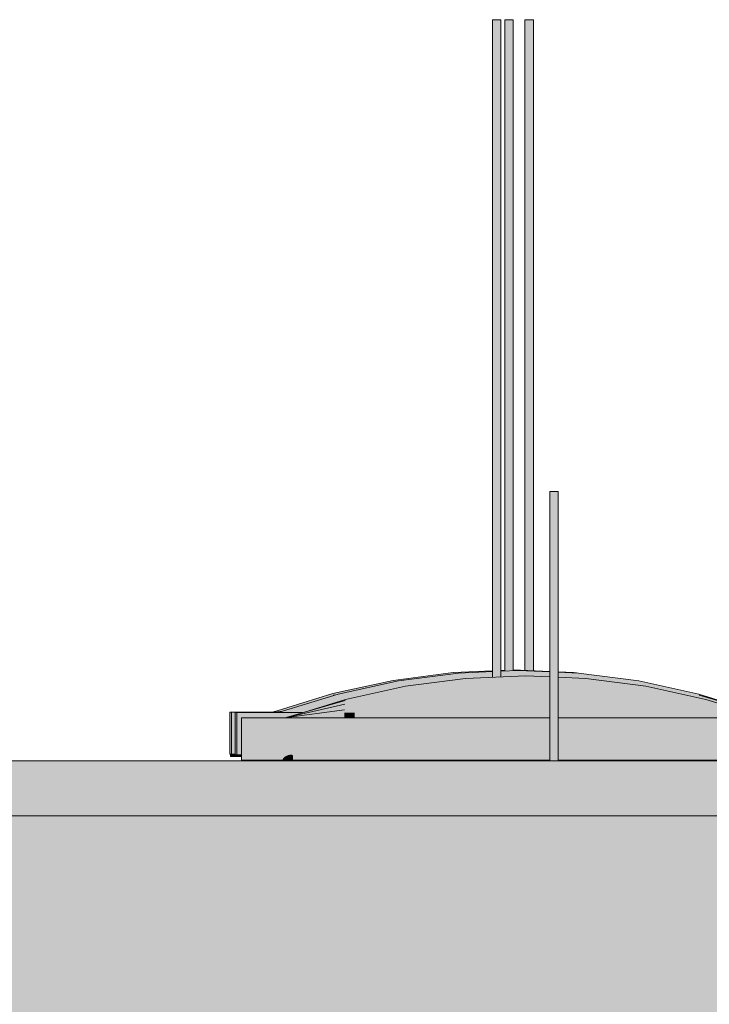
# Model space of a CAD drawing. Header units: metres. Extents: x 0 to 0.84, y 0 to 0.297.
# Tile 41 of 59: x 0.68856 to 0.69183, y 0.24596 to 0.25063. Entities that reach past the tile are written whole.
import ezdxf

# ---------------------------------------------------------------- set-up
doc = ezdxf.new("R2010")
doc.units = ezdxf.units.M
doc.layers.add('Standard', color=7, linetype='Continuous', lineweight=25)

msp = doc.modelspace()

# ---------------------------------------------------------------- hatches: boundary and pattern name
at = {"layer": 'Standard', "linetype": 'Continuous', "lineweight": 13, "true_color": 0xaaaaaa, "transparency": 33554687}
for points in [[(0.6908071, 0.250633), (0.6908045, 0.250633), (0.6908045, 0.2475126), (0.6908071, 0.2475127)], [(0.6908654, 0.250633), (0.6908627, 0.250633), (0.6908627, 0.2475418), (0.6908654, 0.247542)], [(0.6909611, 0.250633), (0.6909584, 0.250633), (0.6909584, 0.2475447), (0.6909611, 0.2475446)], [(0.691079, 0.2483931), (0.6910762, 0.2483931), (0.6910762, 0.2471151), (0.691079, 0.2471151)]]:
    msp.add_hatch(color=253, dxfattribs=at).paths.add_polyline_path(points)
at = {"layer": 'Standard', "linetype": 'Continuous', "lineweight": 13, "transparency": 33554687}
for color, points in [(253, [(0.6908145, 0.250633), (0.6908071, 0.250633), (0.6908071, 0.2475127), (0.6908145, 0.2475131)]), (253, [(0.6908728, 0.250633), (0.6908654, 0.250633), (0.6908654, 0.247542), (0.6908728, 0.2475422)]), (253, [(0.6909684, 0.250633), (0.6909611, 0.250633), (0.6909611, 0.2475446), (0.6909684, 0.2475443)]), (253, [(0.6910864, 0.2483931), (0.691079, 0.2483931), (0.691079, 0.2471151), (0.6910864, 0.2471151)]), (7, [(0.6897651, 0.2473471), (0.6897731, 0.2473471), (0.6897676, 0.2473475)]), (7, [(0.6897903, 0.2473447), (0.6898469, 0.2473447), (0.6898068, 0.2473469)]), (7, [(0.6901508, 0.2473447), (0.6901021, 0.2473447), (0.6901021, 0.2473195), (0.6901508, 0.2473195)]), (7, [(0.6898097, 0.2471195), (0.6898588, 0.2471195), (0.6898588, 0.2471381), (0.6898565, 0.2471433), (0.6898483, 0.2471451), (0.6898364, 0.2471432), (0.6898239, 0.2471379), (0.6898141, 0.2471309), (0.6898097, 0.2471237)]), (7, [(0.6930485, 0.246835), (0.6930485, 0.246855), (0.6767039, 0.246855), (0.6767039, 0.2468128), (0.6930529, 0.2468257)])]:
    msp.add_hatch(color=color, dxfattribs=at).paths.add_polyline_path(points)
at = {"layer": 'Standard', "linetype": 'Continuous', "lineweight": 13, "true_color": 0xbababa, "transparency": 33554687}
for points in [[(0.6908245, 0.250633), (0.6908145, 0.250633), (0.6908145, 0.2475131), (0.6908245, 0.2475135)], [(0.6908828, 0.250633), (0.6908728, 0.250633), (0.6908728, 0.2475422), (0.6908828, 0.2475427)], [(0.6909785, 0.250633), (0.6909684, 0.250633), (0.6909684, 0.2475443), (0.6909785, 0.2475438)], [(0.6910963, 0.2483931), (0.6910864, 0.2483931), (0.6910864, 0.2471151), (0.6910963, 0.2471151)]]:
    msp.add_hatch(color=9, dxfattribs=at).paths.add_polyline_path(points)
at = {"layer": 'Standard', "linetype": 'Continuous', "lineweight": 13, "true_color": 0xc2c2c2, "transparency": 33554687}
for points in [[(0.6908345, 0.250633), (0.6908245, 0.250633), (0.6908245, 0.2475135), (0.6908345, 0.2475139)], [(0.6908928, 0.250633), (0.6908828, 0.250633), (0.6908828, 0.2475427), (0.6908928, 0.2475432)], [(0.6909884, 0.250633), (0.6909785, 0.250633), (0.6909785, 0.2475438), (0.6909884, 0.2475434)], [(0.6911064, 0.2483931), (0.6910963, 0.2483931), (0.6910963, 0.2471151), (0.6911064, 0.2471151)]]:
    msp.add_hatch(color=9, dxfattribs=at).paths.add_polyline_path(points)
at = {"layer": 'Standard', "linetype": 'Continuous', "lineweight": 13, "true_color": 0xc3c3c3, "transparency": 33554687}
for points in [[(0.6908418, 0.250633), (0.6908345, 0.250633), (0.6908345, 0.2475139), (0.6908418, 0.2475142)], [(0.6909, 0.250633), (0.6908928, 0.250633), (0.6908928, 0.2475432), (0.6909, 0.2475435)], [(0.6909957, 0.250633), (0.6909884, 0.250633), (0.6909884, 0.2475434), (0.6909957, 0.247543)], [(0.6911136, 0.2483931), (0.6911064, 0.2483931), (0.6911064, 0.2471151), (0.6911136, 0.2471151)]]:
    msp.add_hatch(color=9, dxfattribs=at).paths.add_polyline_path(points)
at = {"layer": 'Standard', "linetype": 'Continuous', "lineweight": 13, "true_color": 0xbdbdbd, "transparency": 33554687}
for points in [[(0.6908444, 0.250633), (0.6908418, 0.250633), (0.6908418, 0.2475142), (0.6908444, 0.2475143)], [(0.6909027, 0.250633), (0.6909, 0.250633), (0.6909, 0.2475435), (0.6909027, 0.2475436)], [(0.6909984, 0.250633), (0.6909957, 0.250633), (0.6909957, 0.247543), (0.6909984, 0.247543)], [(0.6911163, 0.2483931), (0.6911136, 0.2483931), (0.6911136, 0.2471151), (0.6911163, 0.2471151)]]:
    msp.add_hatch(color=9, dxfattribs=at).paths.add_polyline_path(points)
at = {"layer": 'Standard', "linetype": 'Continuous', "lineweight": 13, "true_color": 0xcbe0e9, "transparency": 33554687}
for points in [[(0.6906178, 0.2475346), (0.6903328, 0.2474971), (0.6904713, 0.2475096), (0.6906182, 0.2475289)], [(0.6906429, 0.2475322), (0.690358, 0.2474948), (0.6906438, 0.2475205)], [(0.6903588, 0.2474854), (0.6906438, 0.2475205), (0.690358, 0.2474948)], [(0.6903588, 0.2474854), (0.6900738, 0.2474267), (0.6903596, 0.2474573)], [(0.6903328, 0.2474971), (0.6903335, 0.2474893), (0.690358, 0.2474948), (0.6904713, 0.2475096)], [(0.6903901, 0.2474601), (0.6906752, 0.2474952), (0.6903917, 0.2474695)], [(0.6906768, 0.247507), (0.6903917, 0.2474695), (0.6906752, 0.2474952)], [(0.6900485, 0.2474292), (0.6900707, 0.2474315), (0.690073, 0.2474322), (0.6902162, 0.2474636)], [(0.6900485, 0.2474292), (0.6900488, 0.2474249), (0.6900707, 0.2474315)], [(0.6900746, 0.2474103), (0.6903596, 0.2474573), (0.6900738, 0.2474267)], [(0.6901036, 0.2473851), (0.6903885, 0.2474319), (0.6901051, 0.2474015)], [(0.6903901, 0.2474601), (0.6901051, 0.2474015), (0.6903885, 0.2474319)]]:
    msp.add_hatch(color=254, dxfattribs=at).paths.add_polyline_path(points)
at = {"layer": 'Standard', "linetype": 'Continuous', "lineweight": 13, "true_color": 0xcde2eb, "transparency": 33554687}
for points in [[(0.6906438, 0.2475205), (0.6903588, 0.2474854), (0.6906446, 0.2474854)], [(0.6903596, 0.2474573), (0.6906446, 0.2474854), (0.6903588, 0.2474854)], [(0.6906752, 0.2474952), (0.6903901, 0.2474601), (0.6906736, 0.2474601)], [(0.6903596, 0.2474573), (0.6900746, 0.2474103), (0.6903604, 0.2474103)], [(0.6903885, 0.2474319), (0.6901036, 0.2473851), (0.690387, 0.2473851)], [(0.6903885, 0.2474319), (0.6906736, 0.2474601), (0.6903901, 0.2474601)], [(0.6900754, 0.247383), (0.6897903, 0.2473447), (0.6900762, 0.2473447)], [(0.6900754, 0.247383), (0.6903604, 0.2474103), (0.6900746, 0.2474103)], [(0.690102, 0.2473578), (0.690387, 0.2473851), (0.6901036, 0.2473851)], [(0.6897651, 0.2473471), (0.6897955, 0.2473471), (0.6898002, 0.2473484), (0.6898196, 0.2473545)], [(0.690102, 0.2473578), (0.689817, 0.2473195), (0.6901004, 0.2473195)]]:
    msp.add_hatch(color=254, dxfattribs=at).paths.add_polyline_path(points)
at = {"layer": 'Standard', "linetype": 'Continuous', "lineweight": 13, "true_color": 0xcce1ea, "transparency": 33554687}
h = msp.add_hatch(color=254, dxfattribs=at)
h.paths.add_polyline_path([(0.6909028, 0.2475471), (0.6909027, 0.2475471), (0.6909027, 0.2475436), (0.690903, 0.2475436)])
h.paths.add_polyline_path([(0.6908444, 0.2475446), (0.6908444, 0.247541), (0.6908627, 0.2475418), (0.6908627, 0.2475453)])
h.paths.add_polyline_path([(0.6906178, 0.2475346), (0.6906982, 0.2475346), (0.6908045, 0.2475393), (0.6908045, 0.2475428)])
for points in [[(0.6906178, 0.2475346), (0.6906182, 0.2475289), (0.6906429, 0.2475322), (0.6906982, 0.2475346)], [(0.6909618, 0.2475195), (0.6906768, 0.247507), (0.6909602, 0.247507)], [(0.6906752, 0.2474952), (0.6909602, 0.247507), (0.6906768, 0.247507)]]:
    msp.add_hatch(color=254, dxfattribs=at).paths.add_polyline_path(points)
h = msp.add_hatch(color=254, dxfattribs=at)
h.paths.add_polyline_path([(0.6909279, 0.2475447), (0.6908444, 0.247541), (0.6908444, 0.2475322), (0.6909287, 0.2475322)])
h.paths.add_polyline_path([(0.6906429, 0.2475322), (0.6908045, 0.2475322), (0.6908045, 0.2475393)])
h = msp.add_hatch(color=254, dxfattribs=at)
h.paths.add_polyline_path([(0.6906438, 0.2475205), (0.6908045, 0.247527), (0.6908045, 0.2475322), (0.6906429, 0.2475322)])
h.paths.add_polyline_path([(0.6909287, 0.2475322), (0.6908444, 0.2475322), (0.6908444, 0.2475287)])
at = {"layer": 'Standard', "linetype": 'Continuous', "lineweight": 13, "true_color": 0xcee4ed, "transparency": 33554687}
h = msp.add_hatch(color=254, dxfattribs=at)
h.paths.add_polyline_path([(0.6909287, 0.2475322), (0.6908444, 0.2475287), (0.6908444, 0.2475024), (0.6909296, 0.2474948)])
h.paths.add_polyline_path([(0.6906438, 0.2475205), (0.6908045, 0.247506), (0.6908045, 0.247527)])
h = msp.add_hatch(color=254, dxfattribs=at)
h.paths.add_polyline_path([(0.6906446, 0.2474854), (0.6908045, 0.2474905), (0.6908045, 0.247506), (0.6906438, 0.2475205)])
h.paths.add_polyline_path([(0.6909296, 0.2474948), (0.6908444, 0.2475024), (0.6908444, 0.2474919)])
at = {"layer": 'Standard', "linetype": 'Continuous', "lineweight": 13, "true_color": 0xcde3ec, "transparency": 33554687}
h = msp.add_hatch(color=254, dxfattribs=at)
h.paths.add_polyline_path([(0.6909028, 0.2475471), (0.690903, 0.2475436), (0.6909279, 0.2475447), (0.6910762, 0.2475381), (0.6910762, 0.2475395)])
h.paths.add_polyline_path([(0.6911578, 0.2475346), (0.6911878, 0.2475346), (0.6911163, 0.2475378), (0.6911163, 0.2475365)])
h = msp.add_hatch(color=254, dxfattribs=at)
h.paths.add_polyline_path([(0.6909279, 0.2475447), (0.6909287, 0.2475322), (0.6910762, 0.2475322), (0.6910762, 0.2475381)])
h.paths.add_polyline_path([(0.691213, 0.2475322), (0.6911163, 0.2475365), (0.6911163, 0.2475322)])
h = msp.add_hatch(color=254, dxfattribs=at)
h.paths.add_polyline_path([(0.6912137, 0.2475205), (0.691213, 0.2475322), (0.6911163, 0.2475322), (0.6911163, 0.2475245)])
h.paths.add_polyline_path([(0.6909287, 0.2475322), (0.6910762, 0.2475262), (0.6910762, 0.2475322)])
at = {"layer": 'Standard', "linetype": 'Continuous', "lineweight": 13, "true_color": 0xcfe5ee, "transparency": 33554687}
h = msp.add_hatch(color=254, dxfattribs=at)
h.paths.add_polyline_path([(0.6909287, 0.2475322), (0.6909296, 0.2474948), (0.6910762, 0.2475081), (0.6910762, 0.2475262)])
h.paths.add_polyline_path([(0.6912137, 0.2475205), (0.6911163, 0.2475245), (0.6911163, 0.2475116)])
h = msp.add_hatch(color=254, dxfattribs=at)
h.paths.add_polyline_path([(0.6912145, 0.2474854), (0.6912137, 0.2475205), (0.6911163, 0.2475116), (0.6911163, 0.2474886)])
h.paths.add_polyline_path([(0.6909296, 0.2474948), (0.6910762, 0.2474899), (0.6910762, 0.2475081)])
at = {"layer": 'Standard', "linetype": 'Continuous', "lineweight": 13, "true_color": 0xcde3ec, "transparency": 33554687}
h = msp.add_hatch(color=254, dxfattribs=at)
h.paths.add_polyline_path([(0.6909618, 0.2475195), (0.6909602, 0.247507), (0.6910762, 0.247507), (0.6910762, 0.2475145)])
h.paths.add_polyline_path([(0.6912467, 0.247507), (0.6911163, 0.2475127), (0.6911163, 0.247507)])
msp.add_hatch(color=254, dxfattribs=at).paths.add_polyline_path([(0.6911878, 0.2475346), (0.6911578, 0.2475346), (0.6911879, 0.2475333)])
at = {"layer": 'Standard', "linetype": 'Continuous', "lineweight": 13, "true_color": 0xcee4ed, "transparency": 33554687}
for points in [[(0.6911878, 0.2475346), (0.6911879, 0.2475333), (0.6912028, 0.2475327)], [(0.691213, 0.2475322), (0.6912137, 0.2475205), (0.691498, 0.2474948)], [(0.6914988, 0.2474854), (0.691498, 0.2474948), (0.6912137, 0.2475205)], [(0.6906446, 0.2474854), (0.6903596, 0.2474573), (0.6906454, 0.2474267)], [(0.6906736, 0.2474601), (0.6909586, 0.2474695), (0.6906752, 0.2474952)], [(0.6909602, 0.247507), (0.6906752, 0.2474952), (0.6909586, 0.2474695)], [(0.6912467, 0.247507), (0.6912452, 0.2474952), (0.6915317, 0.2474695)], [(0.6915302, 0.2474601), (0.6915317, 0.2474695), (0.6912452, 0.2474952)], [(0.6903604, 0.2474103), (0.6906454, 0.2474267), (0.6903596, 0.2474573)], [(0.690387, 0.2473851), (0.6906719, 0.2474015), (0.6903885, 0.2474319)], [(0.6906736, 0.2474601), (0.6903885, 0.2474319), (0.6906719, 0.2474015)], [(0.6900762, 0.2473447), (0.6903612, 0.2473447), (0.6900754, 0.247383)], [(0.6917862, 0.2473447), (0.6917854, 0.247383), (0.6915012, 0.2473447)], [(0.6901004, 0.2473195), (0.6903854, 0.2473195), (0.690102, 0.2473578)], [(0.6918104, 0.2473195), (0.691812, 0.2473578), (0.6915253, 0.2473195)], [(0.692097, 0.2473195), (0.6920986, 0.2473195), (0.691812, 0.2473578)]]:
    msp.add_hatch(color=254, dxfattribs=at).paths.add_polyline_path(points)
at = {"layer": 'Standard', "linetype": 'Continuous', "lineweight": 13, "true_color": 0xd0e6ef, "transparency": 33554687}
for points in [[(0.6912137, 0.2475205), (0.6912145, 0.2474854), (0.6914988, 0.2474854)], [(0.6914996, 0.2474573), (0.6914988, 0.2474854), (0.6912145, 0.2474854)], [(0.6912452, 0.2474952), (0.6912436, 0.2474601), (0.6915302, 0.2474601)], [(0.691498, 0.2474948), (0.6914988, 0.2474854), (0.691783, 0.2474322)], [(0.6906719, 0.2474015), (0.690957, 0.247407), (0.6906736, 0.2474601)], [(0.6909586, 0.2474695), (0.6906736, 0.2474601), (0.690957, 0.247407)], [(0.6915004, 0.2474103), (0.6914996, 0.2474573), (0.6912153, 0.2474267)], [(0.6915269, 0.2473851), (0.6915285, 0.2474319), (0.691242, 0.2474015)], [(0.6915285, 0.2474319), (0.6915302, 0.2474601), (0.6912436, 0.2474601)], [(0.6917846, 0.2474103), (0.6917838, 0.2474267), (0.6914996, 0.2474573)], [(0.6918135, 0.2473851), (0.6918151, 0.2474015), (0.6915285, 0.2474319)], [(0.6915317, 0.2474695), (0.6915302, 0.2474601), (0.6918167, 0.247407)], [(0.691783, 0.2474322), (0.6917838, 0.2474267), (0.6920557, 0.2473484)], [(0.6918167, 0.247407), (0.6918151, 0.2474015), (0.6921017, 0.2473195)], [(0.6921002, 0.2473195), (0.6921017, 0.2473195), (0.6918151, 0.2474015)]]:
    msp.add_hatch(color=254, dxfattribs=at).paths.add_polyline_path(points)
at = {"layer": 'Standard', "linetype": 'Continuous', "lineweight": 13, "true_color": 0xc9dee7, "transparency": 33554687}
for points in [[(0.6903328, 0.2474971), (0.6900477, 0.2474346), (0.6902854, 0.2474788), (0.6903335, 0.2474893)], [(0.6900485, 0.2474292), (0.6902162, 0.2474636), (0.6902854, 0.2474788), (0.6900477, 0.2474346)], [(0.690358, 0.2474948), (0.690073, 0.2474322), (0.6903588, 0.2474854)], [(0.6900738, 0.2474267), (0.6903588, 0.2474854), (0.690073, 0.2474322)], [(0.6901051, 0.2474015), (0.6903901, 0.2474601), (0.6901068, 0.247407)], [(0.6903917, 0.2474695), (0.6901068, 0.247407), (0.6903901, 0.2474601)], [(0.6897604, 0.2473471), (0.6897612, 0.2473471), (0.6897628, 0.2473473), (0.6897634, 0.2473475)], [(0.6897651, 0.2473471), (0.6898196, 0.2473545), (0.6898202, 0.2473546), (0.6897643, 0.2473471)], [(0.6897855, 0.2473447), (0.6897864, 0.2473447), (0.6897874, 0.247345)], [(0.6897903, 0.2473447), (0.6899922, 0.2473718), (0.6899924, 0.2473719), (0.6897896, 0.2473447)]]:
    msp.add_hatch(color=254, dxfattribs=at).paths.add_polyline_path(points)
at = {"layer": 'Standard', "linetype": 'Continuous', "lineweight": 13, "true_color": 0xd0e6ef, "transparency": 33554687}
h = msp.add_hatch(color=254, dxfattribs=at)
h.paths.add_polyline_path([(0.6909296, 0.2474948), (0.6908444, 0.2474919), (0.6908444, 0.2474482), (0.6909304, 0.2474322)])
h.paths.add_polyline_path([(0.6906446, 0.2474854), (0.6908045, 0.2474556), (0.6908045, 0.2474905)])
h = msp.add_hatch(color=254, dxfattribs=at)
h.paths.add_polyline_path([(0.6906454, 0.2474267), (0.6908045, 0.2474298), (0.6908045, 0.2474556), (0.6906446, 0.2474854)])
h.paths.add_polyline_path([(0.6909304, 0.2474322), (0.6908444, 0.2474482), (0.6908444, 0.2474306)])
at = {"layer": 'Standard', "linetype": 'Continuous', "lineweight": 13, "true_color": 0xd1e7f0, "transparency": 33554687}
h = msp.add_hatch(color=254, dxfattribs=at)
h.paths.add_polyline_path([(0.6909296, 0.2474948), (0.6909304, 0.2474322), (0.6910762, 0.2474595), (0.6910762, 0.2474899)])
h.paths.add_polyline_path([(0.6912145, 0.2474854), (0.6911163, 0.2474886), (0.6911163, 0.2474669)])
h = msp.add_hatch(color=254, dxfattribs=at)
h.paths.add_polyline_path([(0.6912153, 0.2474267), (0.6912145, 0.2474854), (0.6911163, 0.2474669), (0.6911163, 0.2474286)])
h.paths.add_polyline_path([(0.6909304, 0.2474322), (0.6910762, 0.2474294), (0.6910762, 0.2474595)])
at = {"layer": 'Standard', "linetype": 'Continuous', "lineweight": 13, "true_color": 0xcfe5ee, "transparency": 33554687}
h = msp.add_hatch(color=254, dxfattribs=at)
h.paths.add_polyline_path([(0.6909602, 0.247507), (0.6909586, 0.2474695), (0.6910762, 0.2474801), (0.6910762, 0.2475022)])
h.paths.add_polyline_path([(0.6912452, 0.2474952), (0.6911163, 0.2475006), (0.6911163, 0.2474836)])
h = msp.add_hatch(color=254, dxfattribs=at)
h.paths.add_polyline_path([(0.6912436, 0.2474601), (0.6912452, 0.2474952), (0.6911163, 0.2474836), (0.6911163, 0.2474643)])
h.paths.add_polyline_path([(0.6909586, 0.2474695), (0.6910762, 0.2474656), (0.6910762, 0.2474801)])
at = {"layer": 'Standard', "linetype": 'Continuous', "lineweight": 13, "true_color": 0xcde3ec, "transparency": 33554687}
h = msp.add_hatch(color=254, dxfattribs=at)
h.paths.add_polyline_path([(0.6912452, 0.2474952), (0.6912467, 0.247507), (0.6911163, 0.247507), (0.6911163, 0.2475006)])
h.paths.add_polyline_path([(0.6909602, 0.247507), (0.6910762, 0.2475022), (0.6910762, 0.247507)])
at = {"layer": 'Standard', "linetype": 'Continuous', "lineweight": 13, "true_color": 0xd2e8f1, "transparency": 33554687}
for points in [[(0.6912145, 0.2474854), (0.6912153, 0.2474267), (0.6914996, 0.2474573)], [(0.6912436, 0.2474601), (0.691242, 0.2474015), (0.6915285, 0.2474319)], [(0.6914996, 0.2474573), (0.6915004, 0.2474103), (0.6917846, 0.2474103)], [(0.6915285, 0.2474319), (0.6915269, 0.2473851), (0.6918135, 0.2473851)], [(0.6906703, 0.2473195), (0.6909554, 0.2473195), (0.6906719, 0.2474015)], [(0.690957, 0.247407), (0.6906719, 0.2474015), (0.6909554, 0.2473195)], [(0.6915004, 0.2474103), (0.6915012, 0.2473447), (0.6917854, 0.247383)], [(0.6915269, 0.2473851), (0.6915253, 0.2473195), (0.691812, 0.2473578)], [(0.6917846, 0.2474103), (0.6917854, 0.247383), (0.6920684, 0.247345)], [(0.6918135, 0.2473851), (0.691812, 0.2473578), (0.6920986, 0.2473195)]]:
    msp.add_hatch(color=254, dxfattribs=at).paths.add_polyline_path(points)
at = {"layer": 'Standard', "linetype": 'Continuous', "lineweight": 13, "true_color": 0xd1e7f0, "transparency": 33554687}
for points in [[(0.6914988, 0.2474854), (0.6914996, 0.2474573), (0.6917838, 0.2474267)], [(0.6906454, 0.2474267), (0.6903604, 0.2474103), (0.6906462, 0.2473447)], [(0.6915302, 0.2474601), (0.6915285, 0.2474319), (0.6918151, 0.2474015)], [(0.6917838, 0.2474267), (0.6917846, 0.2474103), (0.6920655, 0.2473456)], [(0.6903612, 0.2473447), (0.6906462, 0.2473447), (0.6903604, 0.2474103)], [(0.6903854, 0.2473195), (0.6906703, 0.2473195), (0.690387, 0.2473851)], [(0.6906719, 0.2474015), (0.690387, 0.2473851), (0.6906703, 0.2473195)], [(0.6915012, 0.2473447), (0.6915004, 0.2474103), (0.6912162, 0.2473447)], [(0.6915253, 0.2473195), (0.6915269, 0.2473851), (0.6912404, 0.2473195)], [(0.6917854, 0.247383), (0.6917862, 0.2473447), (0.6920704, 0.2473447)], [(0.6918151, 0.2474015), (0.6918135, 0.2473851), (0.6921002, 0.2473195)], [(0.691812, 0.2473578), (0.6918104, 0.2473195), (0.692097, 0.2473195)]]:
    msp.add_hatch(color=254, dxfattribs=at).paths.add_polyline_path(points)
at = {"layer": 'Standard', "linetype": 'Continuous', "lineweight": 13, "true_color": 0xcfe5ee, "transparency": 33554687}
for points in [[(0.6917838, 0.2474267), (0.691783, 0.2474322), (0.6914988, 0.2474854)], [(0.6918151, 0.2474015), (0.6918167, 0.247407), (0.6915302, 0.2474601)], [(0.6903604, 0.2474103), (0.6900754, 0.247383), (0.6903612, 0.2473447)], [(0.690387, 0.2473851), (0.690102, 0.2473578), (0.6903854, 0.2473195)], [(0.6917854, 0.247383), (0.6917846, 0.2474103), (0.6915004, 0.2474103)], [(0.691812, 0.2473578), (0.6918135, 0.2473851), (0.6915269, 0.2473851)], [(0.6920986, 0.2473195), (0.6921002, 0.2473195), (0.6918135, 0.2473851)]]:
    msp.add_hatch(color=254, dxfattribs=at).paths.add_polyline_path(points)
at = {"layer": 'Standard', "linetype": 'Continuous', "lineweight": 13, "true_color": 0xc6dbe4, "transparency": 33554687}
for points in [[(0.6900477, 0.2474346), (0.6897628, 0.2473471), (0.6900485, 0.2474292)], [(0.6897635, 0.2473471), (0.6900485, 0.2474292), (0.6897628, 0.2473471)], [(0.690073, 0.2474322), (0.689788, 0.2473447), (0.6900738, 0.2474267)], [(0.6897888, 0.2473447), (0.6900738, 0.2474267), (0.689788, 0.2473447)], [(0.6901068, 0.247407), (0.6898457, 0.2473268), (0.6901051, 0.2474015)], [(0.689762, 0.2473471), (0.6897628, 0.2473471), (0.6897745, 0.2473508)], [(0.6897872, 0.2473447), (0.689788, 0.2473447), (0.6898002, 0.2473484)]]:
    msp.add_hatch(color=254, dxfattribs=at).paths.add_polyline_path(points)
at = {"layer": 'Standard', "linetype": 'Continuous', "lineweight": 13, "true_color": 0xc8dde6, "transparency": 33554687}
for points in [[(0.6900485, 0.2474292), (0.6897635, 0.2473471), (0.6898916, 0.2473765), (0.6900488, 0.2474249)], [(0.6900738, 0.2474267), (0.6897888, 0.2473447), (0.6900746, 0.2474103)]]:
    msp.add_hatch(color=254, dxfattribs=at).paths.add_polyline_path(points)
at = {"layer": 'Standard', "linetype": 'Continuous', "lineweight": 13, "true_color": 0xd2e8f1, "transparency": 33554687}
h = msp.add_hatch(color=254, dxfattribs=at)
h.paths.add_polyline_path([(0.6909304, 0.2474322), (0.6908444, 0.2474306), (0.6908444, 0.2473696), (0.6909312, 0.2473447)])
h.paths.add_polyline_path([(0.6906454, 0.2474267), (0.6908045, 0.2473812), (0.6908045, 0.2474298)])
h = msp.add_hatch(color=254, dxfattribs=at)
h.paths.add_polyline_path([(0.6906462, 0.2473447), (0.6908045, 0.2473447), (0.6908045, 0.2473812), (0.6906454, 0.2474267)])
h.paths.add_polyline_path([(0.6909312, 0.2473447), (0.6908444, 0.2473696), (0.6908444, 0.2473447)])
at = {"layer": 'Standard', "linetype": 'Continuous', "lineweight": 13, "true_color": 0xd3e9f2, "transparency": 33554687}
h = msp.add_hatch(color=254, dxfattribs=at)
h.paths.add_polyline_path([(0.6909304, 0.2474322), (0.6909312, 0.2473447), (0.6910762, 0.2473865), (0.6910762, 0.2474294)])
h.paths.add_polyline_path([(0.6912153, 0.2474267), (0.6911163, 0.2474286), (0.6911163, 0.2473981)])
at = {"layer": 'Standard', "linetype": 'Continuous', "lineweight": 13, "true_color": 0xd2e8f1, "transparency": 33554687}
h = msp.add_hatch(color=254, dxfattribs=at)
h.paths.add_polyline_path([(0.6912162, 0.2473447), (0.6912153, 0.2474267), (0.6911163, 0.2473981), (0.6911163, 0.2473447)])
h.paths.add_polyline_path([(0.6909312, 0.2473447), (0.6910762, 0.2473447), (0.6910762, 0.2473865)])
at = {"layer": 'Standard', "linetype": 'Continuous', "lineweight": 13, "true_color": 0xd1e7f0, "transparency": 33554687}
h = msp.add_hatch(color=254, dxfattribs=at)
h.paths.add_polyline_path([(0.6909586, 0.2474695), (0.690957, 0.247407), (0.6910762, 0.2474291), (0.6910762, 0.2474656)])
h.paths.add_polyline_path([(0.6912436, 0.2474601), (0.6911163, 0.2474643), (0.6911163, 0.2474365)])
at = {"layer": 'Standard', "linetype": 'Continuous', "lineweight": 13, "true_color": 0xd0e6ef, "transparency": 33554687}
h = msp.add_hatch(color=254, dxfattribs=at)
h.paths.add_polyline_path([(0.691242, 0.2474015), (0.6912436, 0.2474601), (0.6911163, 0.2474365), (0.6911163, 0.247404)])
h.paths.add_polyline_path([(0.690957, 0.247407), (0.6910762, 0.2474047), (0.6910762, 0.2474291)])
at = {"layer": 'Standard', "linetype": 'Continuous', "lineweight": 13, "true_color": 0xd3e9f2, "transparency": 33554687}
for points in [[(0.6912153, 0.2474267), (0.6912162, 0.2473447), (0.6915004, 0.2474103)], [(0.691242, 0.2474015), (0.6912404, 0.2473195), (0.6915269, 0.2473851)]]:
    msp.add_hatch(color=254, dxfattribs=at).paths.add_polyline_path(points)
at = {"layer": 'Standard', "linetype": 'Continuous', "lineweight": 13, "true_color": 0xc7dce5, "transparency": 33554687}
for points in [[(0.6897896, 0.2473447), (0.6900746, 0.2474103), (0.6897888, 0.2473447)], [(0.6901051, 0.2474015), (0.6898265, 0.2473213), (0.6901036, 0.2473851)], [(0.6897612, 0.2473471), (0.689762, 0.2473471), (0.6897651, 0.247348)], [(0.6897643, 0.2473471), (0.6898903, 0.2473762), (0.6898916, 0.2473765), (0.6897635, 0.2473471)], [(0.6897864, 0.2473447), (0.6897872, 0.2473447), (0.6897903, 0.2473456)]]:
    msp.add_hatch(color=254, dxfattribs=at).paths.add_polyline_path(points)
at = {"layer": 'Standard', "linetype": 'Continuous', "lineweight": 13, "true_color": 0xcadfe8, "transparency": 33554687}
for points in [[(0.6900746, 0.2474103), (0.6897896, 0.2473447), (0.6900754, 0.247383)], [(0.6901036, 0.2473851), (0.6898208, 0.24732), (0.690102, 0.2473578)], [(0.6897643, 0.2473471), (0.6898202, 0.2473546), (0.6898903, 0.2473762)]]:
    msp.add_hatch(color=254, dxfattribs=at).paths.add_polyline_path(points)
at = {"layer": 'Standard', "linetype": 'Continuous', "lineweight": 13, "true_color": 0xd3e9f2, "transparency": 33554687}
h = msp.add_hatch(color=254, dxfattribs=at)
h.paths.add_polyline_path([(0.690957, 0.247407), (0.6909554, 0.2473195), (0.6910762, 0.2473541), (0.6910762, 0.2474047)])
h.paths.add_polyline_path([(0.691242, 0.2474015), (0.6911163, 0.247404), (0.6911163, 0.2473655)])
at = {"layer": 'Standard', "linetype": 'Continuous', "lineweight": 13, "true_color": 0xd2e8f1, "transparency": 33554687}
h = msp.add_hatch(color=254, dxfattribs=at)
h.paths.add_polyline_path([(0.6912404, 0.2473195), (0.691242, 0.2474015), (0.6911163, 0.2473655), (0.6911163, 0.2473195)])
h.paths.add_polyline_path([(0.6909554, 0.2473195), (0.6910762, 0.2473195), (0.6910762, 0.2473541)])
at = {"layer": 'Standard', "linetype": 'Continuous', "lineweight": 13, "true_color": 0xd8d8d8, "transparency": 33554687}
for points in [[(0.6895665, 0.2473471), (0.6895591, 0.2473471), (0.6895591, 0.2471471), (0.6895665, 0.2471471)], [(0.6895917, 0.2473447), (0.6895841, 0.2473447), (0.6895841, 0.2471447), (0.6895917, 0.2471447)], [(0.689562, 0.2471365), (0.6895696, 0.2471365), (0.6895696, 0.2471471), (0.6895665, 0.2471471), (0.689562, 0.2471471)], [(0.6896393, 0.2471151), (0.6896463, 0.2471151), (0.6896463, 0.2471195), (0.6896393, 0.2471195)], [(0.6896463, 0.2471151), (0.6896643, 0.2471151), (0.6896643, 0.2471195), (0.6896463, 0.2471195)], [(0.6896643, 0.2471151), (0.6896715, 0.2471151), (0.6896715, 0.2471195), (0.6896643, 0.2471195)], [(0.6896715, 0.2471151), (0.6896947, 0.2471151), (0.6896947, 0.2471195), (0.6896715, 0.2471195)]]:
    msp.add_hatch(color=254, dxfattribs=at).paths.add_polyline_path(points)
at = {"layer": 'Standard', "linetype": 'Continuous', "lineweight": 13, "true_color": 0xf3f3f3, "transparency": 33554687}
h = msp.add_hatch(color=7, dxfattribs=at)
h.paths.add_polyline_path([(0.6922465, 0.2473471), (0.6920604, 0.2473471), (0.6920655, 0.2473456), (0.6920684, 0.247345), (0.6920704, 0.2473447), (0.6922465, 0.2473447)])
h.paths.add_polyline_path([(0.6895665, 0.2473471), (0.6895665, 0.2471471), (0.6895841, 0.2471471), (0.6895841, 0.2473447), (0.6895917, 0.2473447), (0.6897855, 0.2473447), (0.6897874, 0.247345), (0.6897903, 0.2473456), (0.6897955, 0.2473471)])
h = msp.add_hatch(color=7, dxfattribs=at)
h.paths.add_polyline_path([(0.6922717, 0.2473447), (0.6911163, 0.2473447), (0.6911163, 0.2473195), (0.6922717, 0.2473195)])
h.paths.add_polyline_path([(0.6908444, 0.2473447), (0.6908444, 0.2473195), (0.6910762, 0.2473195), (0.6910762, 0.2473447)])
h.paths.add_polyline_path([(0.6895917, 0.2473447), (0.6895917, 0.2471447), (0.6896143, 0.2471447), (0.6896143, 0.2473195), (0.6908045, 0.2473195), (0.6908045, 0.2473447)])
h = msp.add_hatch(color=7, dxfattribs=at)
h.paths.add_polyline_path([(0.6922943, 0.2473195), (0.6911163, 0.2473195), (0.6911163, 0.2471195), (0.6922943, 0.2471195)])
h.paths.add_polyline_path([(0.6896143, 0.2473195), (0.6896143, 0.2471195), (0.6910762, 0.2471195), (0.6910762, 0.2473195)])
msp.add_hatch(color=7, dxfattribs=at).paths.add_polyline_path([(0.6895696, 0.2471365), (0.6896143, 0.2471365), (0.6896143, 0.2471447), (0.6895917, 0.2471447), (0.6895841, 0.2471447), (0.6895841, 0.2471471), (0.6895696, 0.2471471)])
at = {"layer": 'Standard', "linetype": 'Continuous', "lineweight": 13, "true_color": 0xd1d1d1, "transparency": 33554687}
msp.add_hatch(color=254, dxfattribs=at).paths.add_polyline_path([(0.6763443, 0.2471151), (0.6763443, 0.246855), (0.6930485, 0.246855), (0.6930485, 0.2471151)])
at = {"layer": 'Standard', "linetype": 'Continuous', "lineweight": 13, "true_color": 0xd8d8d8, "transparency": 33554687}
h = msp.add_hatch(color=254, dxfattribs=at)
h.paths.add_polyline_path([(0.6922147, 0.2471195), (0.6911163, 0.2471195), (0.6911163, 0.2471151), (0.6922147, 0.2471151)])
h.paths.add_polyline_path([(0.6896947, 0.2471195), (0.6896947, 0.2471151), (0.6910762, 0.2471151), (0.6910762, 0.2471195)])
at = {"layer": 'Standard', "linetype": 'Continuous', "lineweight": 13, "true_color": 0xf3f3f3, "transparency": 33554687}
h = msp.add_hatch(color=7, dxfattribs=at)
h.paths.add_polyline_path([(0.6767039, 0.2463149), (0.6931625, 0.2463149), (0.6931625, 0.246455), (0.693155, 0.2465051), (0.6931475, 0.2465551), (0.6931337, 0.2466466), (0.6931328, 0.246652), (0.6931318, 0.246655), (0.6931122, 0.2466995), (0.6930485, 0.246835), (0.6930485, 0.246855), (0.6767039, 0.246855)])
h.paths.add_polyline_path([(0.6933932, 0.246655), (0.6933923, 0.246652), (0.6933912, 0.2466466), (0.6933774, 0.2465551), (0.69337, 0.2465051), (0.6933625, 0.246455), (0.6933625, 0.2463149), (0.6934432, 0.2463149), (0.6934432, 0.2467344)])
h = msp.add_hatch(color=7, dxfattribs=at)
h.paths.add_polyline_path([(0.6767039, 0.2463149), (0.6767039, 0.245415), (0.6798431, 0.245415), (0.6798431, 0.245715), (0.6798419, 0.245715), (0.679803, 0.245715), (0.679803, 0.2459053), (0.6798419, 0.2459053), (0.6932631, 0.2459053), (0.6932631, 0.246015), (0.6931625, 0.246275), (0.6931625, 0.2463149)])
h.paths.add_polyline_path([(0.6933625, 0.246275), (0.6934432, 0.2460665), (0.6934432, 0.2463149), (0.6933625, 0.2463149)])

# ---------------------------------------------------------------- linework, layer by layer
at = {"layer": 'Standard', "color": 7, "linetype": 'Continuous', "lineweight": 13, "transparency": 33554687}
for p, q in [((0.6908045, 0.250633), (0.6908045, 0.2475126)), ((0.6908045, 0.250633), (0.6908071, 0.250633)), ((0.6908071, 0.250633), (0.6908145, 0.250633)), ((0.6908145, 0.250633), (0.6908245, 0.250633)), ((0.6908245, 0.250633), (0.6908345, 0.250633)), ((0.6908345, 0.250633), (0.6908418, 0.250633)), ((0.6908418, 0.250633), (0.6908444, 0.250633)), ((0.6908444, 0.2475143), (0.6908444, 0.250633)), ((0.6908627, 0.250633), (0.6908627, 0.2475418)), ((0.6908627, 0.250633), (0.6908654, 0.250633)), ((0.6908654, 0.250633), (0.6908728, 0.250633)), ((0.6908728, 0.250633), (0.6908828, 0.250633)), ((0.6908828, 0.250633), (0.6908928, 0.250633)), ((0.6908928, 0.250633), (0.6909, 0.250633)), ((0.6909, 0.250633), (0.6909027, 0.250633)), ((0.6909027, 0.2475436), (0.6909027, 0.250633)), ((0.6909584, 0.250633), (0.6909584, 0.2475447)), ((0.6909584, 0.250633), (0.6909611, 0.250633)), ((0.6909611, 0.250633), (0.6909684, 0.250633)), ((0.6909684, 0.250633), (0.6909785, 0.250633)), ((0.6909785, 0.250633), (0.6909884, 0.250633)), ((0.6909884, 0.250633), (0.6909957, 0.250633)), ((0.6909957, 0.250633), (0.6909984, 0.250633)), ((0.6909984, 0.247543), (0.6909984, 0.250633)), ((0.6910762, 0.2483931), (0.6910762, 0.2471151)), ((0.6910762, 0.2483931), (0.691079, 0.2483931)), ((0.691079, 0.2483931), (0.6910864, 0.2483931)), ((0.6910864, 0.2483931), (0.6910963, 0.2483931)), ((0.6910963, 0.2483931), (0.6911064, 0.2483931)), ((0.6911064, 0.2483931), (0.6911136, 0.2483931)), ((0.6911136, 0.2483931), (0.6911163, 0.2483931)), ((0.6911163, 0.2471151), (0.6911163, 0.2483931)), ((0.6903328, 0.2474971), (0.6906178, 0.2475346)), ((0.6906429, 0.2475322), (0.690358, 0.2474948)), ((0.6906178, 0.2475346), (0.6908045, 0.2475428)), ((0.6908045, 0.2475393), (0.6906429, 0.2475322)), ((0.6906768, 0.247507), (0.6909618, 0.2475195)), ((0.6908444, 0.2475446), (0.6908627, 0.2475453)), ((0.6909279, 0.2475447), (0.6908444, 0.247541)), ((0.6909028, 0.2475471), (0.6910762, 0.2475395)), ((0.6910762, 0.2475381), (0.6909279, 0.2475447)), ((0.6909618, 0.2475195), (0.6910762, 0.2475145)), ((0.6911163, 0.2475378), (0.6911878, 0.2475346)), ((0.691213, 0.2475322), (0.6911163, 0.2475365)), ((0.6911878, 0.2475346), (0.6912028, 0.2475327)), ((0.691498, 0.2474948), (0.691213, 0.2475322)), ((0.6900477, 0.2474346), (0.6903328, 0.2474971)), ((0.690358, 0.2474948), (0.690073, 0.2474322)), ((0.6903917, 0.2474695), (0.6906768, 0.247507)), ((0.6911163, 0.2475127), (0.6912467, 0.247507)), ((0.6912467, 0.247507), (0.6915317, 0.2474695)), ((0.691783, 0.2474322), (0.691498, 0.2474948)), ((0.6897628, 0.2473471), (0.6900477, 0.2474346)), ((0.690073, 0.2474322), (0.689788, 0.2473447)), ((0.6901068, 0.247407), (0.6903917, 0.2474695)), ((0.6915317, 0.2474695), (0.6918167, 0.247407)), ((0.6920557, 0.2473484), (0.691783, 0.2474322)), ((0.6920655, 0.2473456), (0.6917838, 0.2474267)), ((0.6898208, 0.24732), (0.6901036, 0.2473851)), ((0.6901051, 0.2474015), (0.6898265, 0.2473213)), ((0.6898457, 0.2473268), (0.6901068, 0.247407)), ((0.6918167, 0.247407), (0.6921017, 0.2473195)), ((0.6895591, 0.2473471), (0.6895591, 0.2471471)), ((0.6895665, 0.2473471), (0.6895591, 0.2473471)), ((0.6895665, 0.2471471), (0.6895665, 0.2473471)), ((0.6897955, 0.2473471), (0.6895665, 0.2473471)), ((0.6895841, 0.2473447), (0.6895841, 0.2471447)), ((0.6895917, 0.2473447), (0.6895841, 0.2473447)), ((0.6895917, 0.2473447), (0.6895917, 0.2471447)), ((0.6899039, 0.2473447), (0.6895917, 0.2473447)), ((0.6897604, 0.2473471), (0.6897623, 0.2473474)), ((0.6897612, 0.2473471), (0.6897651, 0.247348)), ((0.689762, 0.2473471), (0.6897745, 0.2473508)), ((0.6897874, 0.247345), (0.6897855, 0.2473447)), ((0.6897903, 0.2473456), (0.6897864, 0.2473447)), ((0.6897872, 0.2473447), (0.6898002, 0.2473484)), ((0.689817, 0.2473195), (0.690102, 0.2473578)), ((0.6896143, 0.2471195), (0.6896143, 0.2473195)), ((0.6910762, 0.2473195), (0.6896143, 0.2473195)), ((0.6922943, 0.2473195), (0.6911163, 0.2473195)), ((0.6895591, 0.2471471), (0.6895665, 0.2471471)), ((0.689562, 0.2471471), (0.689562, 0.2471365)), ((0.6895665, 0.2471471), (0.6895841, 0.2471471)), ((0.6895696, 0.2471471), (0.6895696, 0.2471365)), ((0.6763443, 0.2471151), (0.6930485, 0.2471151)), ((0.689562, 0.2471365), (0.6895696, 0.2471365)), ((0.6895696, 0.2471365), (0.6896143, 0.2471365)), ((0.6895841, 0.2471447), (0.6895917, 0.2471447)), ((0.6895917, 0.2471447), (0.6896143, 0.2471447)), ((0.6896143, 0.2471195), (0.6910762, 0.2471195)), ((0.6896393, 0.2471195), (0.6896393, 0.2471151)), ((0.6896463, 0.2471195), (0.6896463, 0.2471151)), ((0.6896643, 0.2471195), (0.6896643, 0.2471151)), ((0.6896715, 0.2471195), (0.6896715, 0.2471151)), ((0.6896947, 0.2471195), (0.6896947, 0.2471151)), ((0.6911163, 0.2471195), (0.6922943, 0.2471195)), ((0.6930485, 0.246855), (0.6763443, 0.246855))]:
    msp.add_line(p, q, dxfattribs=at)

doc.saveas('drawing.dxf')
